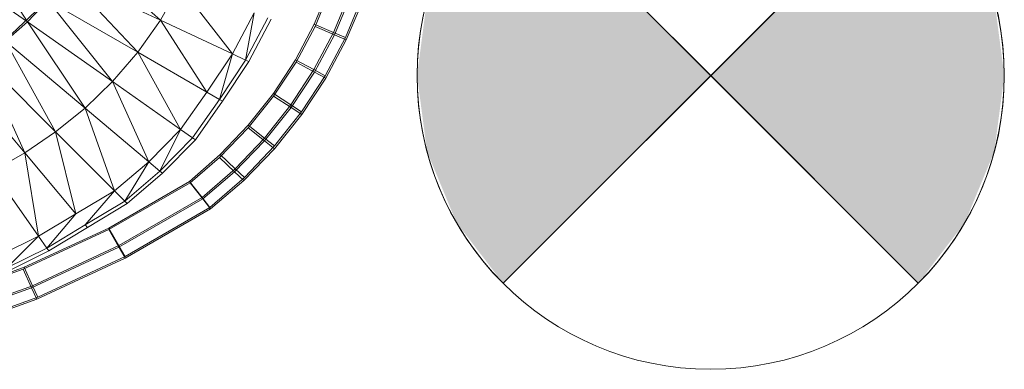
# Model space of a CAD drawing. Header units: metres. Extents: x 391.1 to 430.4, y 12.7 to 28.4.
# Tile 149 of 186: x 407.978 to 408.313, y 27.139 to 27.258. Entities that reach past the tile are written whole.
import ezdxf

# ---------------------------------------------------------------- set-up
doc = ezdxf.new("R2010")
doc.units = ezdxf.units.M
doc.layers.add('A-DETL-____-MBND', color=7, linetype='Continuous', lineweight=18)
doc.layers.add('A-DETL-GENF-OTLN', color=7, linetype='Continuous', lineweight=18)

# ---------------------------------------------------------------- blocks, each defined once
blk = doc.blocks.new('Family - Inodor PB-155807-02_ENLLUMENAT_P0')
at = {"layer": 'A-DETL-____-MBND', "color": 253, "true_color": 0xaaaaaa}
for p, q in [((0.62251, 0.15931), (0.64904, 0.13552)), ((0.59247, 0.15285), (0.60374, 0.13494)), ((0.64904, 0.13552), (0.61704, 0.15045)), ((0.61704, 0.15045), (0.64137, 0.12462)), ((0.60374, 0.13494), (0.58644, 0.14706)), ((0.65562, 0.14726), (0.64904, 0.13552)), ((0.67355, 0.12409), (0.65562, 0.14726)), ((0.70141, 0.13416), (0.70661, 0.14675)), ((0.70141, 0.13416), (0.70661, 0.14675)), ((0.70141, 0.13416), (0.70661, 0.14675)), ((0.70661, 0.14675), (0.70141, 0.13416)), ((0.70172, 0.13342), (0.70701, 0.1461)), ((0.70172, 0.13342), (0.70701, 0.1461)), ((0.71343, 0.14454), (0.70799, 0.13137)), ((0.71343, 0.14454), (0.70799, 0.13137)), ((0.61078, 0.14267), (0.59633, 0.12883)), ((0.61073, 0.14231), (0.60374, 0.13494)), ((0.64137, 0.12462), (0.61073, 0.14231)), ((0.61073, 0.14231), (0.63275, 0.11463)), ((0.70828, 0.13061), (0.71382, 0.14386)), ((0.70828, 0.13061), (0.71382, 0.14386)), ((0.71764, 0.14317), (0.71205, 0.12965)), ((0.71764, 0.14317), (0.71205, 0.12965)), ((0.71234, 0.12887), (0.71803, 0.14248)), ((0.71234, 0.12887), (0.71803, 0.14248)), ((0.68099, 0.13803), (0.67355, 0.12409)), ((0.67804, 0.122), (0.68099, 0.13803)), ((0.60374, 0.13494), (0.59623, 0.12836)), ((0.63275, 0.11463), (0.60374, 0.13494)), ((0.60374, 0.13494), (0.62337, 0.10559)), ((0.64904, 0.13552), (0.64137, 0.12462)), ((0.67355, 0.12409), (0.64904, 0.13552)), ((0.64904, 0.13552), (0.66482, 0.11108)), ((0.68564, 0.13633), (0.67804, 0.122)), ((0.68675, 0.13593), (0.67911, 0.1215)), ((0.69502, 0.12208), (0.70141, 0.13416)), ((0.69502, 0.12208), (0.70141, 0.13416)), ((0.69502, 0.12208), (0.70141, 0.13416)), ((0.70141, 0.13416), (0.69502, 0.12208)), ((0.70141, 0.13416), (0.70799, 0.13137)), ((0.70799, 0.13137), (0.70141, 0.13416)), ((0.69523, 0.12126), (0.70172, 0.13342)), ((0.69523, 0.12126), (0.70172, 0.13342)), ((0.70799, 0.13137), (0.70131, 0.11873)), ((0.70799, 0.13137), (0.70131, 0.11873)), ((0.70172, 0.13342), (0.70828, 0.13061)), ((0.70828, 0.13061), (0.70172, 0.13342)), ((0.70799, 0.13137), (0.71205, 0.12965)), ((0.71205, 0.12965), (0.70799, 0.13137)), ((0.62337, 0.10559), (0.59623, 0.12836)), ((0.59623, 0.12836), (0.61336, 0.09751)), ((0.7015, 0.11789), (0.70828, 0.13061)), ((0.7015, 0.11789), (0.70828, 0.13061)), ((0.71205, 0.12965), (0.70519, 0.11667)), ((0.71205, 0.12965), (0.70519, 0.11667)), ((0.70537, 0.11581), (0.71234, 0.12887)), ((0.70537, 0.11581), (0.71234, 0.12887)), ((0.70828, 0.13061), (0.71234, 0.12887)), ((0.71234, 0.12887), (0.70828, 0.13061)), ((0.64137, 0.12462), (0.63275, 0.11463)), ((0.66482, 0.11108), (0.64137, 0.12462)), ((0.64137, 0.12462), (0.65593, 0.0984)), ((0.67355, 0.12409), (0.66482, 0.11108)), ((0.6691, 0.10861), (0.67355, 0.12409)), ((0.67804, 0.122), (0.67355, 0.12409)), ((0.61336, 0.09751), (0.58831, 0.12256)), ((0.58831, 0.12256), (0.60285, 0.09039)), ((0.67804, 0.122), (0.6691, 0.10861)), ((0.67911, 0.1215), (0.67013, 0.10801)), ((0.67911, 0.1215), (0.67804, 0.122)), ((0.68752, 0.11059), (0.69502, 0.12208)), ((0.68752, 0.11059), (0.69502, 0.12208)), ((0.68752, 0.11059), (0.69502, 0.12208)), ((0.69502, 0.12208), (0.68752, 0.11059)), ((0.6876, 0.10971), (0.69523, 0.12126)), ((0.6876, 0.10971), (0.69523, 0.12126)), ((0.69502, 0.12208), (0.70131, 0.11873)), ((0.70131, 0.11873), (0.69502, 0.12208)), ((0.69523, 0.12126), (0.7015, 0.11789)), ((0.7015, 0.11789), (0.69523, 0.12126)), ((0.60285, 0.09039), (0.5801, 0.11751)), ((0.70131, 0.11873), (0.69346, 0.10672)), ((0.70131, 0.11873), (0.69346, 0.10672)), ((0.69353, 0.10581), (0.7015, 0.11789)), ((0.69353, 0.10581), (0.7015, 0.11789)), ((0.70131, 0.11873), (0.70519, 0.11667)), ((0.70519, 0.11667), (0.70131, 0.11873)), ((0.7015, 0.11789), (0.70537, 0.11581)), ((0.70537, 0.11581), (0.7015, 0.11789)), ((0.63275, 0.11463), (0.62337, 0.10559)), ((0.65593, 0.0984), (0.63275, 0.11463)), ((0.63275, 0.11463), (0.64505, 0.08739)), ((0.70519, 0.11667), (0.69713, 0.10433)), ((0.70519, 0.11667), (0.69713, 0.10433)), ((0.69719, 0.1034), (0.70537, 0.11581)), ((0.69719, 0.1034), (0.70537, 0.11581)), ((0.66482, 0.11108), (0.65593, 0.0984)), ((0.6691, 0.10861), (0.66482, 0.11108)), ((0.6691, 0.10861), (0.65998, 0.09556)), ((0.67013, 0.10801), (0.66095, 0.09488)), ((0.67013, 0.10801), (0.6691, 0.10861)), ((0.6789, 0.09887), (0.6876, 0.10971)), ((0.6789, 0.09887), (0.6876, 0.10971)), ((0.67894, 0.0998), (0.68752, 0.11059)), ((0.67894, 0.0998), (0.68752, 0.11059)), ((0.67894, 0.0998), (0.68752, 0.11059)), ((0.68752, 0.11059), (0.67894, 0.0998)), ((0.68752, 0.11059), (0.69346, 0.10672)), ((0.69346, 0.10672), (0.68752, 0.11059)), ((0.6876, 0.10971), (0.69353, 0.10581)), ((0.69353, 0.10581), (0.6876, 0.10971)), ((0.62337, 0.10559), (0.61336, 0.09751)), ((0.64505, 0.08739), (0.62337, 0.10559)), ((0.62337, 0.10559), (0.63337, 0.0775)), ((0.68443, 0.09447), (0.69353, 0.10581)), ((0.68443, 0.09447), (0.69353, 0.10581)), ((0.69346, 0.10672), (0.68449, 0.09544)), ((0.69346, 0.10672), (0.68449, 0.09544)), ((0.69713, 0.10433), (0.68792, 0.09274)), ((0.69713, 0.10433), (0.68792, 0.09274)), ((0.69346, 0.10672), (0.69713, 0.10433)), ((0.69713, 0.10433), (0.69346, 0.10672)), ((0.69353, 0.10581), (0.69719, 0.1034)), ((0.69719, 0.1034), (0.69353, 0.10581)), ((0.68784, 0.09176), (0.69719, 0.1034)), ((0.68784, 0.09176), (0.69719, 0.1034)), ((0.61336, 0.09751), (0.60285, 0.09039)), ((0.63337, 0.0775), (0.61336, 0.09751)), ((0.61336, 0.09751), (0.62027, 0.06963)), ((0.65593, 0.0984), (0.64505, 0.08739)), ((0.64884, 0.08421), (0.65593, 0.0984)), ((0.65998, 0.09556), (0.65593, 0.0984)), ((0.6692, 0.08882), (0.6789, 0.09887)), ((0.6692, 0.08882), (0.6789, 0.09887)), ((0.66938, 0.08979), (0.67894, 0.0998)), ((0.66938, 0.08979), (0.67894, 0.0998)), ((0.66938, 0.08979), (0.67894, 0.0998)), ((0.67894, 0.0998), (0.66938, 0.08979)), ((0.6789, 0.09887), (0.68443, 0.09447)), ((0.68443, 0.09447), (0.6789, 0.09887)), ((0.67894, 0.0998), (0.68449, 0.09544)), ((0.68449, 0.09544), (0.67894, 0.0998)), ((0.65998, 0.09556), (0.64884, 0.08421)), ((0.66095, 0.09488), (0.64975, 0.08345)), ((0.66095, 0.09488), (0.65998, 0.09556)), ((0.67427, 0.08395), (0.68443, 0.09447)), ((0.67427, 0.08395), (0.68443, 0.09447)), ((0.68449, 0.09544), (0.67448, 0.08497)), ((0.68449, 0.09544), (0.67448, 0.08497)), ((0.68443, 0.09447), (0.68784, 0.09176)), ((0.68784, 0.09176), (0.68443, 0.09447)), ((0.68449, 0.09544), (0.68792, 0.09274)), ((0.68792, 0.09274), (0.68449, 0.09544)), ((0.6774, 0.08095), (0.68784, 0.09176)), ((0.6774, 0.08095), (0.68784, 0.09176)), ((0.68792, 0.09274), (0.67764, 0.08198)), ((0.68792, 0.09274), (0.67764, 0.08198)), ((0.60285, 0.09039), (0.59196, 0.08422)), ((0.62027, 0.06963), (0.60285, 0.09039)), ((0.60285, 0.09039), (0.60749, 0.06204)), ((0.64505, 0.08739), (0.63337, 0.0775)), ((0.63687, 0.074), (0.64505, 0.08739)), ((0.64884, 0.08421), (0.64505, 0.08739)), ((0.6589, 0.08065), (0.66938, 0.08979)), ((0.6589, 0.08065), (0.66938, 0.08979)), ((0.6589, 0.08065), (0.66938, 0.08979)), ((0.66938, 0.08979), (0.6589, 0.08065)), ((0.65915, 0.08023), (0.6692, 0.08882)), ((0.65915, 0.08023), (0.6692, 0.08882)), ((0.6692, 0.08882), (0.67427, 0.08395)), ((0.67427, 0.08395), (0.6692, 0.08882)), ((0.66938, 0.08979), (0.67448, 0.08497)), ((0.67448, 0.08497), (0.66938, 0.08979)), ((0.60749, 0.06204), (0.59196, 0.08422)), ((0.64884, 0.08421), (0.63687, 0.074)), ((0.64975, 0.08345), (0.64884, 0.08421)), ((0.67448, 0.08497), (0.66324, 0.07516)), ((0.67448, 0.08497), (0.66324, 0.07516)), ((0.66346, 0.07472), (0.67427, 0.08395)), ((0.66346, 0.07472), (0.67427, 0.08395)), ((0.67427, 0.08395), (0.6774, 0.08095)), ((0.6774, 0.08095), (0.67427, 0.08395)), ((0.67448, 0.08497), (0.67764, 0.08198)), ((0.67764, 0.08198), (0.67448, 0.08497)), ((0.63146, 0.06481), (0.6589, 0.08065)), ((0.63146, 0.06481), (0.6589, 0.08065)), ((0.63146, 0.06481), (0.6589, 0.08065)), ((0.6589, 0.08065), (0.63146, 0.06481)), ((0.64975, 0.08345), (0.6377, 0.07316)), ((0.6589, 0.08065), (0.66324, 0.07516)), ((0.66324, 0.07516), (0.6589, 0.08065)), ((0.67764, 0.08198), (0.66592, 0.07176)), ((0.67764, 0.08198), (0.66592, 0.07176)), ((0.66612, 0.07131), (0.6774, 0.08095)), ((0.66612, 0.07131), (0.6774, 0.08095)), ((0.63337, 0.0775), (0.62027, 0.06963)), ((0.62345, 0.06584), (0.63337, 0.0775)), ((0.63148, 0.06427), (0.65915, 0.08023)), ((0.63148, 0.06427), (0.65915, 0.08023)), ((0.63687, 0.074), (0.63337, 0.0775)), ((0.65915, 0.08023), (0.66346, 0.07472)), ((0.66346, 0.07472), (0.65915, 0.08023)), ((0.63687, 0.074), (0.62345, 0.06584)), ((0.66324, 0.07516), (0.63492, 0.05881)), ((0.66324, 0.07516), (0.63492, 0.05881)), ((0.63493, 0.05826), (0.66346, 0.07472)), ((0.63493, 0.05826), (0.66346, 0.07472)), ((0.6377, 0.07316), (0.63687, 0.074)), ((0.66324, 0.07516), (0.66592, 0.07176)), ((0.66592, 0.07176), (0.66324, 0.07516)), ((0.66346, 0.07472), (0.66612, 0.07131)), ((0.66612, 0.07131), (0.66346, 0.07472)), ((0.6377, 0.07316), (0.62421, 0.06494)), ((0.66592, 0.07176), (0.63705, 0.05509)), ((0.66592, 0.07176), (0.63705, 0.05509)), ((0.63706, 0.05455), (0.66612, 0.07131)), ((0.63706, 0.05455), (0.66612, 0.07131)), ((0.62027, 0.06963), (0.60749, 0.06204)), ((0.61033, 0.05799), (0.62027, 0.06963)), ((0.6023, 0.05077), (0.63148, 0.06427)), ((0.6023, 0.05077), (0.63148, 0.06427)), ((0.60263, 0.05143), (0.63146, 0.06481)), ((0.60263, 0.05143), (0.63146, 0.06481)), ((0.60263, 0.05143), (0.63146, 0.06481)), ((0.63146, 0.06481), (0.60263, 0.05143)), ((0.62345, 0.06584), (0.61033, 0.05799)), ((0.62421, 0.06494), (0.61101, 0.05702)), ((0.62421, 0.06494), (0.62345, 0.06584)), ((0.63146, 0.06481), (0.63492, 0.05881)), ((0.63492, 0.05881), (0.63146, 0.06481)), ((0.63148, 0.06427), (0.63493, 0.05826)), ((0.63493, 0.05826), (0.63148, 0.06427)), ((0.60749, 0.06204), (0.59431, 0.05554)), ((0.59678, 0.05125), (0.60749, 0.06204)), ((0.61033, 0.05799), (0.60749, 0.06204)), ((0.61033, 0.05799), (0.59678, 0.05125)), ((0.61101, 0.05702), (0.59737, 0.05023)), ((0.60515, 0.04449), (0.63493, 0.05826)), ((0.60515, 0.04449), (0.63493, 0.05826)), ((0.63492, 0.05881), (0.60549, 0.04515)), ((0.63492, 0.05881), (0.60549, 0.04515)), ((0.61101, 0.05702), (0.61033, 0.05799)), ((0.63492, 0.05881), (0.63705, 0.05509)), ((0.63705, 0.05509), (0.63492, 0.05881)), ((0.63493, 0.05826), (0.63706, 0.05455)), ((0.63706, 0.05455), (0.63493, 0.05826)), ((0.60692, 0.0406), (0.63706, 0.05455)), ((0.60692, 0.0406), (0.63706, 0.05455)), ((0.63705, 0.05509), (0.60725, 0.04126)), ((0.63705, 0.05509), (0.60725, 0.04126)), ((0.57194, 0.03989), (0.6023, 0.05077)), ((0.57194, 0.03989), (0.6023, 0.05077)), ((0.57262, 0.04061), (0.60263, 0.05143)), ((0.57262, 0.04061), (0.60263, 0.05143)), ((0.57262, 0.04061), (0.60263, 0.05143)), ((0.60263, 0.05143), (0.57262, 0.04061)), ((0.6023, 0.05077), (0.60515, 0.04449)), ((0.60515, 0.04449), (0.6023, 0.05077)), ((0.60263, 0.05143), (0.60549, 0.04515)), ((0.60549, 0.04515), (0.60263, 0.05143)), ((0.57421, 0.0334), (0.60515, 0.04449)), ((0.57421, 0.0334), (0.60515, 0.04449)), ((0.60549, 0.04515), (0.57486, 0.0341)), ((0.60549, 0.04515), (0.57486, 0.0341)), ((0.60515, 0.04449), (0.60692, 0.0406)), ((0.60692, 0.0406), (0.60515, 0.04449)), ((0.60549, 0.04515), (0.60725, 0.04126)), ((0.60725, 0.04126), (0.60549, 0.04515)), ((0.57561, 0.02938), (0.60692, 0.0406)), ((0.57561, 0.02938), (0.60692, 0.0406)), ((0.60725, 0.04126), (0.57625, 0.03008)), ((0.60725, 0.04126), (0.57625, 0.03008))]:
    blk.add_line(p, q, dxfattribs=at)
blk = doc.blocks.new('LONDR55-XX_ZZ-ARQ-CAA-M3D-Londres55_ifc-1-02_ENLLUMENAT_P0')
at = {"layer": 'A-DETL-____-MBND', "color": 253, "lineweight": 18, "true_color": 0xaaaaaa}
blk.add_blockref('Family - Inodor PB-155807-02_ENLLUMENAT_P0', (407.37693, 27.12274), dxfattribs=at)
blk = doc.blocks.new('ZYR_06_02_02 Down Superficie - L 01-834878-02_ENLLUMENAT_P0')
at = {"layer": 'A-DETL-GENF-OTLN', "true_color": 0x00c400}
for points in [[(-0.07071, -0.07071), (0, 0), (-0.07071, 0.07071), (-0.0866, 0.05), (-0.09659, 0.02588), (-0.1, 0), (-0.09659, -0.02588), (-0.0866, -0.05)], [(0.07071, -0.07071), (0.0866, -0.05), (0.09659, -0.02588), (0.1, 0), (0.09659, 0.02588), (0.0866, 0.05), (0.07071, 0.07071), (0, 0)]]:
    blk.add_hatch(color=92, dxfattribs=at).paths.add_polyline_path(points)
at = {"layer": 'A-DETL-GENF-OTLN', "color": 92, "true_color": 0x00c400}
for p, q in [((0, 0), (-0.07071, 0.07071)), ((-0.07071, 0.07071), (0.07071, -0.07071)), ((-0.07071, -0.07071), (0.07071, 0.07071)), ((0.07071, 0.07071), (0, 0)), ((-0.07071, -0.07071), (0, 0)), ((0, 0), (0.07071, -0.07071))]:
    blk.add_line(p, q, dxfattribs=at)
blk.add_circle((0, 0), 0.1, dxfattribs=at)
for start, end in [(135, 225), (315, 45)]:
    blk.add_arc((0, 0), 0.1, start, end, dxfattribs=at)

msp = doc.modelspace()

# ---------------------------------------------------------------- block references
at = {"lineweight": 5}
msp.add_blockref('LONDR55-XX_ZZ-ARQ-CAA-M3D-Londres55_ifc-1-02_ENLLUMENAT_P0', (0, 0), dxfattribs=at)
at = {"layer": 'A-DETL-GENF-OTLN', "color": 92, "true_color": 0x00c400}
msp.add_blockref('ZYR_06_02_02 Down Superficie - L 01-834878-02_ENLLUMENAT_P0', (408.21336, 27.23946), dxfattribs=at)

doc.saveas('drawing.dxf')
